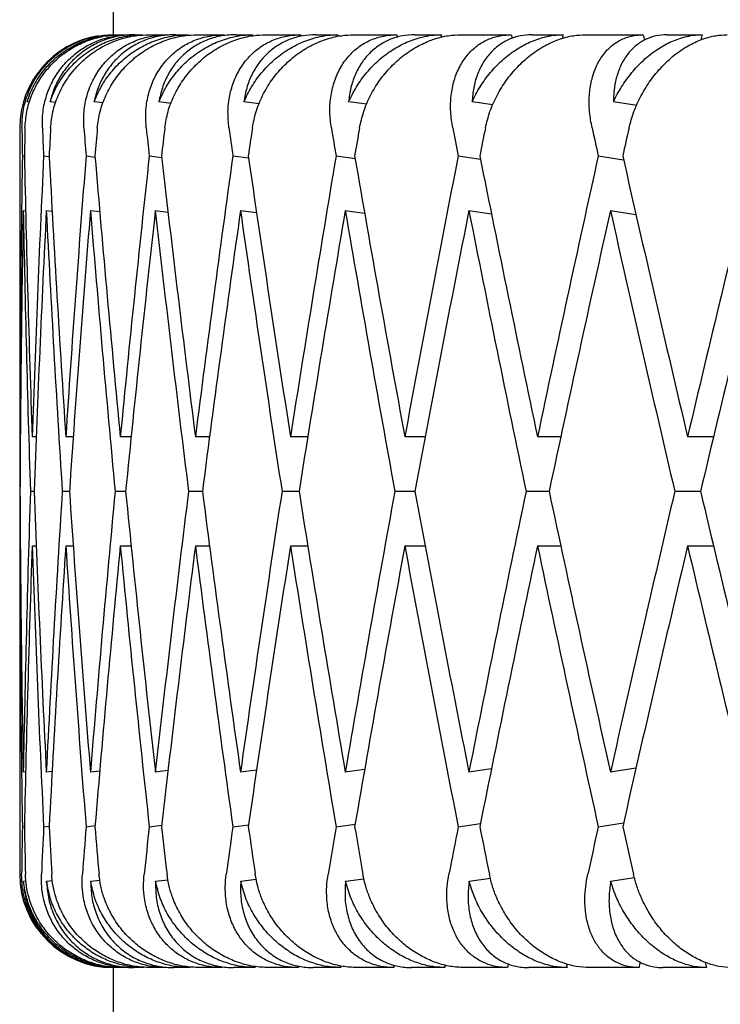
# Model space of a CAD drawing. Header units: millimetres. Extents: x 8 to 968, y 12 to 1099.
# Tile 59 of 73: x 872.15 to 875.91, y 686.12 to 691.4. Entities that reach past the tile are written whole.
import ezdxf

# ---------------------------------------------------------------- set-up
doc = ezdxf.new("R2010")
doc.units = ezdxf.units.MM

msp = doc.modelspace()

# ---------------------------------------------------------------- linework, layer by layer
at = {"color": 7, "linetype": 'Continuous', "lineweight": 30}
for p, q in [((872.6545, 695.3176), (872.6545, 691.3176)), ((872.6664, 691.3176), (872.6267, 691.3144)), ((872.6664, 691.3176), (872.6819, 691.3176)), ((872.6966, 691.3176), (872.7471, 691.3176)), ((872.7727, 691.3176), (872.8146, 691.3176)), ((872.8478, 691.3176), (872.9445, 691.3176)), ((872.9884, 691.3176), (873.0564, 691.3176)), ((873.1078, 691.3176), (873.25, 691.3176)), ((873.312, 691.3176), (873.4056, 691.3176)), ((873.4748, 691.3176), (873.6614, 691.3176)), ((873.7409, 691.3176), (873.8594, 691.3176)), ((873.9459, 691.3176), (874.1754, 691.3176)), ((874.2719, 691.3176), (874.4143, 691.3176)), ((874.5176, 691.3176), (874.7883, 691.3176)), ((874.9009, 691.3176), (875.0662, 691.3176)), ((875.1854, 691.3176), (875.4952, 691.3176)), ((875.6232, 691.3176), (875.8102, 691.3176)), ((872.2077, 690.956), (872.1938, 690.9577)), ((872.3486, 690.9539), (872.317, 690.9577)), ((872.602, 690.9517), (872.553, 690.9577)), ((872.9661, 690.9494), (872.9002, 690.9577)), ((873.4379, 690.947), (873.3559, 690.9577)), ((874.014, 690.9445), (873.9166, 690.9577)), ((874.69, 690.9418), (874.5781, 690.9577)), ((875.4605, 690.9388), (875.3352, 690.9577)), ((872.1545, 690.8176), (872.1545, 689.4549)), ((872.1688, 690.6677), (872.1796, 690.6664)), ((872.2828, 690.6677), (872.3123, 690.6642)), ((872.5101, 690.6677), (872.5581, 690.6618)), ((872.8487, 690.6677), (872.9152, 690.6594)), ((873.2963, 690.6677), (873.3808, 690.6568)), ((873.8493, 690.6677), (873.9514, 690.654)), ((874.5036, 690.6677), (874.6227, 690.6508)), ((875.2542, 690.6677), (875.3897, 690.6473)), ((872.1738, 690.3753), (872.1861, 690.3738)), ((872.2944, 690.3757), (872.3283, 690.3715)), ((872.5335, 690.3753), (872.583, 690.3692)), ((872.8785, 690.3757), (872.9493, 690.3668)), ((873.3374, 690.3753), (873.4233, 690.3642)), ((873.8988, 690.3753), (874.0023, 690.3613)), ((874.5588, 690.3757), (874.6818, 690.3582)), ((875.3193, 690.3753), (875.456, 690.3547)), ((872.1579, 689.1625), (872.1549, 689.1625)), ((872.2437, 689.1625), (872.2212, 689.1625)), ((872.4412, 689.1625), (872.4012, 689.1625)), ((872.7524, 689.1625), (872.6935, 689.1625)), ((873.1715, 689.1625), (873.0959, 689.1625)), ((873.6979, 689.1625), (873.6052, 689.1625)), ((874.3275, 689.1625), (874.2176, 689.1625)), ((875.0531, 689.1625), (874.9286, 689.1625)), ((875.8716, 689.1625), (875.7325, 689.1625)), ((872.1545, 688.8701), (872.156, 688.8701)), ((872.2316, 688.8701), (872.2116, 688.8701)), ((872.4208, 688.8701), (872.3824, 688.8701)), ((872.7221, 688.8701), (872.6656, 688.8701)), ((873.1333, 688.8701), (873.0591, 688.8701)), ((873.6512, 688.8701), (873.5599, 688.8701)), ((874.2718, 688.8701), (874.1641, 688.8701)), ((874.9905, 688.8701), (874.8672, 688.8701)), ((875.8018, 688.8701), (875.6638, 688.8701)), ((872.1549, 688.5777), (872.1579, 688.5777)), ((872.2212, 688.5777), (872.2428, 688.5777)), ((872.4012, 688.5777), (872.4412, 688.5777)), ((872.6935, 688.5777), (872.7515, 688.5777)), ((873.0959, 688.5777), (873.1715, 688.5777)), ((873.6052, 688.5777), (873.6979, 688.5777)), ((874.2176, 688.5777), (874.3267, 688.5777)), ((874.9286, 688.5777), (875.0531, 688.5777)), ((875.7325, 688.5777), (875.8716, 688.5777)), ((872.1545, 688.2853), (872.1545, 686.8176)), ((872.1861, 687.3664), (872.1738, 687.3649)), ((872.3281, 687.3686), (872.2971, 687.3649)), ((872.583, 687.371), (872.5335, 687.3649)), ((872.949, 687.3734), (872.8811, 687.3649)), ((873.4233, 687.376), (873.3374, 687.3649)), ((874.0023, 687.3789), (873.8988, 687.3649)), ((874.6816, 687.382), (874.5612, 687.3649)), ((875.456, 687.3855), (875.3193, 687.3649)), ((875.2542, 687.0724), (875.3897, 687.0929)), ((872.1688, 687.0724), (872.1796, 687.0737)), ((872.2828, 687.0724), (872.3123, 687.076)), ((872.5101, 687.0724), (872.5581, 687.0784)), ((872.8487, 687.0724), (872.9152, 687.0808)), ((873.2963, 687.0724), (873.3808, 687.0834)), ((873.8493, 687.0724), (873.9514, 687.0862)), ((874.5036, 687.0724), (874.6227, 687.0894)), ((872.1752, 686.7803), (872.1884, 686.7819)), ((872.2985, 686.7803), (872.3299, 686.7841)), ((872.5348, 686.7803), (872.584, 686.7863)), ((872.8825, 686.7803), (872.9489, 686.7886)), ((873.3387, 686.7803), (873.4218, 686.7911)), ((873.9001, 686.7803), (873.999, 686.7936)), ((874.5623, 686.7803), (874.6761, 686.7965)), ((875.3204, 686.7803), (875.448, 686.7996)), ((872.6545, 686.3176), (872.6545, 681.5176)), ((872.6843, 686.3176), (872.6649, 686.3176)), ((872.7428, 686.3176), (872.6995, 686.3176)), ((872.8203, 686.3176), (872.7678, 686.3176)), ((872.9369, 686.3176), (872.854, 686.3176)), ((873.0654, 686.3176), (872.9803, 686.3176)), ((873.2392, 686.3176), (873.1174, 686.3176)), ((873.4178, 686.3176), (873.3006, 686.3176)), ((873.6474, 686.3176), (873.4876, 686.3176)), ((873.8747, 686.3176), (873.7264, 686.3176)), ((874.1584, 686.3176), (873.9618, 686.3176)), ((874.4327, 686.3176), (874.2543, 686.3176)), ((874.7683, 686.3176), (874.5364, 686.3176)), ((875.0874, 686.3176), (874.8805, 686.3176)), ((875.4725, 686.3176), (875.2071, 686.3176)), ((875.8341, 686.3176), (875.6, 686.3176))]:
    msp.add_line(p, q, dxfattribs=at)
for centre, start, end in [((872.6545, 690.8176), 99.0115, 180), ((872.6545, 686.8176), 180, 270)]:
    msp.add_arc(centre, 0.5, start, end, dxfattribs=at)
for centre, major_axis, ratio, start_param, end_param in [((887.1545, 688.8701), (-6.8442, 39.7777), 0.321364, 1.454085, 1.454295), ((887.1545, 688.8701), (5.5972, 39.794), 0.336135, 1.556567, 1.556816), ((887.1545, 688.8701), (-8.0036, 39.764), 0.30407, 1.448197, 1.448553), ((887.1545, 688.8701), (6.8442, 39.7777), 0.321364, 1.56456, 1.564939), ((887.1545, 688.8701), (-9.0689, 39.7547), 0.284594, 1.444492, 1.445011), ((887.1545, 688.8701), (8.0036, 39.764), 0.30407, 1.570448, 1.570968), ((887.1545, 688.8701), (-10.0366, 39.7507), 0.263266, 1.442948, 1.443685), ((887.1545, 688.8701), (9.0689, 39.7547), 0.284594, 1.574153, 1.574851), ((887.1545, 688.8701), (-1.5048, 41.2086), 0.362166, 1.510299, 1.513939), ((887.1545, 688.2853), (0, 41.2122), 0.36397, 1.509314, 1.51296), ((887.1545, 688.8701), (-2.9857, 41.1984), 0.356806, 1.497671, 1.501311), ((887.1545, 688.2853), (1.5048, 41.2086), 0.362166, 1.522538, 1.526185), ((887.1545, 688.8701), (-4.4205, 41.1834), 0.348049, 1.486183, 1.489822), ((887.1545, 688.2853), (2.9857, 41.1984), 0.356806, 1.535166, 1.538813), ((887.1545, 688.8701), (-5.7903, 41.1662), 0.336135, 1.47628, 1.479919), ((887.1545, 688.2853), (4.4205, 41.1834), 0.348049, 1.546655, 1.550301), ((887.1545, 688.8701), (-7.0802, 41.1493), 0.321364, 1.468286, 1.471925), ((887.1545, 688.2853), (5.7903, 41.1662), 0.336135, 1.556558, 1.560204), ((887.1545, 688.8701), (-8.2795, 41.1352), 0.30407, 1.462398, 1.466037), ((887.1545, 688.2853), (7.0802, 41.1493), 0.321364, 1.564551, 1.568198), ((887.1545, 688.8701), (-9.3816, 41.1256), 0.284594, 1.458693, 1.462332), ((887.1545, 688.2853), (8.2795, 41.1352), 0.30407, 1.570439, 1.574086), ((887.1545, 688.8701), (-10.3827, 41.1214), 0.263266, 1.45715, 1.460789), ((887.1545, 688.2853), (9.3816, 41.1256), 0.284594, 1.574144, 1.577791), ((887.1545, 688.8701), (0, 41.2122), 0.36397, 1.527163, 1.563702), ((887.1545, 689.4549), (-1.5048, 41.2086), 0.362166, 1.528142, 1.564666), ((887.1545, 688.8701), (1.5048, 41.2086), 0.362166, 1.540388, 1.576926), ((887.1545, 689.4549), (-2.9857, 41.1984), 0.356806, 1.515514, 1.552038), ((887.1545, 688.8701), (2.9857, 41.1984), 0.356806, 1.553016, 1.589554), ((887.1545, 689.4549), (-4.4205, 41.1834), 0.348049, 1.504025, 1.54055), ((887.1545, 688.8701), (4.4205, 41.1834), 0.348049, 1.564504, 1.601043), ((887.1545, 689.4549), (-5.7903, 41.1662), 0.336135, 1.494122, 1.530647), ((887.1545, 688.8701), (5.7903, 41.1662), 0.336135, 1.574407, 1.610946), ((887.1545, 689.4549), (-7.0802, 41.1493), 0.321364, 1.486128, 1.522653), ((887.1545, 688.8701), (7.0802, 41.1493), 0.321364, 1.582401, 1.618939), ((887.1545, 689.4549), (-8.2795, 41.1352), 0.30407, 1.48024, 1.516765), ((887.1545, 688.8701), (8.2795, 41.1352), 0.30407, 1.588289, 1.624828), ((887.1545, 689.4549), (-9.3816, 41.1256), 0.284594, 1.476535, 1.51306), ((887.1545, 688.8701), (9.3816, 41.1256), 0.284594, 1.591994, 1.628533), ((887.1545, 689.4549), (-10.3827, 41.1214), 0.263266, 1.474992, 1.511517), ((887.1545, 688.8701), (10.3827, 41.1214), 0.263266, 1.593537, 1.630076), ((887.1545, 688.2853), (0, 41.2122), 0.36397, 1.520062, 1.556607), ((887.1545, 688.8701), (-1.5048, 41.2086), 0.362166, 1.52104, 1.557572), ((887.1545, 688.2853), (1.5048, 41.2086), 0.362166, 1.533289, 1.569831), ((887.1545, 688.8701), (-2.9857, 41.1984), 0.356806, 1.508415, 1.544944), ((887.1545, 688.2853), (2.9857, 41.1984), 0.356806, 1.545914, 1.582459), ((887.1545, 688.8701), (-4.4205, 41.1834), 0.348049, 1.496923, 1.533455), ((887.1545, 688.2853), (4.4205, 41.1834), 0.348049, 1.557405, 1.593948), ((887.1545, 688.8701), (-5.7903, 41.1662), 0.336135, 1.487024, 1.523552), ((887.1545, 688.2853), (5.7903, 41.1662), 0.336135, 1.567306, 1.603851), ((887.1545, 688.8701), (-7.0802, 41.1493), 0.321364, 1.479027, 1.515559), ((887.1545, 688.2853), (7.0802, 41.1493), 0.321364, 1.575299, 1.611844), ((887.1545, 688.8701), (-8.2795, 41.1352), 0.30407, 1.473139, 1.509671), ((887.1545, 688.2853), (8.2795, 41.1352), 0.30407, 1.58119, 1.617733), ((887.1545, 688.8701), (-9.3816, 41.1256), 0.284594, 1.469437, 1.505966), ((887.1545, 688.2853), (9.3816, 41.1256), 0.284594, 1.584893, 1.621438), ((887.1545, 688.8701), (-10.3827, 41.1214), 0.263266, 1.46789, 1.504422), ((887.1545, 688.2853), (10.3827, 41.1214), 0.263266, 1.586436, 1.622981), ((887.1545, 689.4549), (0, 41.2122), 0.36397, 1.570796, 1.577891), ((887.1545, 688.8701), (0, 41.2122), 0.36397, 1.563702, 1.570796), ((887.1545, 688.8701), (0, 41.2122), 0.36397, 1.570796, 1.577891), ((887.1545, 689.4549), (0, 41.2122), 0.36397, 1.584986, 1.621531), ((887.1545, 688.8701), (1.5048, 41.2086), 0.362166, 1.584021, 1.620553), ((887.1545, 689.4549), (-1.5048, 41.2086), 0.362166, 1.571761, 1.608306), ((887.1545, 688.8701), (2.9857, 41.1984), 0.356806, 1.596649, 1.633181), ((887.1545, 689.4549), (-2.9857, 41.1984), 0.356806, 1.559133, 1.595678), ((887.1545, 688.8701), (4.4205, 41.1834), 0.348049, 1.608137, 1.644669), ((887.1545, 689.4549), (-4.4205, 41.1834), 0.348049, 1.547645, 1.58419), ((887.1545, 688.8701), (5.7903, 41.1662), 0.336135, 1.61804, 1.654572), ((887.1545, 689.4549), (-5.7903, 41.1662), 0.336135, 1.537742, 1.574287), ((887.1545, 688.8701), (7.0802, 41.1493), 0.321364, 1.626034, 1.662566), ((887.1545, 689.4549), (-7.0802, 41.1493), 0.321364, 1.529748, 1.566293), ((887.1545, 688.8701), (8.2795, 41.1352), 0.30407, 1.631922, 1.668454), ((887.1545, 689.4549), (-8.2795, 41.1352), 0.30407, 1.52386, 1.560405), ((887.1545, 688.8701), (9.3816, 41.1256), 0.284594, 1.635627, 1.672159), ((887.1545, 689.4549), (-9.3816, 41.1256), 0.284594, 1.520155, 1.5567), ((887.1545, 688.8701), (10.3827, 41.1214), 0.263266, 1.63717, 1.673702), ((887.1545, 689.4549), (-10.3827, 41.1214), 0.263266, 1.518612, 1.555157), ((887.1545, 688.2853), (0, 41.2122), 0.36397, 1.563702, 1.570796), ((887.1545, 688.8701), (0, 41.2122), 0.36397, 1.577891, 1.61443), ((887.1545, 688.2853), (1.5048, 41.2086), 0.362166, 1.576926, 1.613451), ((887.1545, 688.8701), (-1.5048, 41.2086), 0.362166, 1.564666, 1.601205), ((887.1545, 688.2853), (2.9857, 41.1984), 0.356806, 1.589554, 1.626079), ((887.1545, 688.8701), (-2.9857, 41.1984), 0.356806, 1.552038, 1.588577), ((887.1545, 688.2853), (4.4205, 41.1834), 0.348049, 1.601043, 1.637567), ((887.1545, 688.8701), (-4.4205, 41.1834), 0.348049, 1.54055, 1.577089), ((887.1545, 688.2853), (5.7903, 41.1662), 0.336135, 1.610946, 1.647471), ((887.1545, 688.8701), (-5.7903, 41.1662), 0.336135, 1.530647, 1.567186), ((887.1545, 688.2853), (7.0802, 41.1493), 0.321364, 1.618939, 1.655464), ((887.1545, 688.8701), (-7.0802, 41.1493), 0.321364, 1.522653, 1.559192), ((887.1545, 688.2853), (8.2795, 41.1352), 0.30407, 1.624828, 1.661352), ((887.1545, 688.8701), (-8.2795, 41.1352), 0.30407, 1.516765, 1.553304), ((887.1545, 688.2853), (9.3816, 41.1256), 0.284594, 1.628533, 1.665057), ((887.1545, 688.8701), (-9.3816, 41.1256), 0.284594, 1.51306, 1.549599), ((887.1545, 688.2853), (10.3827, 41.1214), 0.263266, 1.630076, 1.666601), ((887.1545, 688.8701), (-10.3827, 41.1214), 0.263266, 1.511517, 1.548055), ((887.1545, 688.8701), (1.5048, 41.2086), 0.362166, 1.627654, 1.633845), ((887.1545, 689.4549), (0, 41.2122), 0.36397, 1.628633, 1.634833), ((887.1545, 688.8701), (2.9857, 41.1984), 0.356806, 1.640282, 1.646473), ((887.1545, 689.4549), (-1.5048, 41.2086), 0.362166, 1.615408, 1.621608), ((887.1545, 688.8701), (4.4205, 41.1834), 0.348049, 1.651771, 1.657962), ((887.1545, 689.4549), (-2.9857, 41.1984), 0.356806, 1.60278, 1.60898), ((887.1545, 688.8701), (5.7903, 41.1662), 0.336135, 1.661674, 1.667865), ((887.1545, 689.4549), (-4.4205, 41.1834), 0.348049, 1.591292, 1.597492), ((887.1545, 688.8701), (7.0802, 41.1493), 0.321364, 1.669667, 1.675858), ((887.1545, 689.4549), (-5.7903, 41.1662), 0.336135, 1.581389, 1.587589), ((887.1545, 688.8701), (8.2795, 41.1352), 0.30407, 1.675555, 1.681747), ((887.1545, 689.4549), (-7.0802, 41.1493), 0.321364, 1.573395, 1.579595), ((887.1545, 688.8701), (9.3816, 41.1256), 0.284594, 1.67926, 1.685452), ((887.1545, 689.4549), (-8.2795, 41.1352), 0.30407, 1.567507, 1.573707), ((887.1545, 688.8701), (10.3827, 41.1214), 0.263266, 1.680804, 1.686995), ((887.1545, 689.4549), (-9.3816, 41.1256), 0.284594, 1.563802, 1.570002), ((887.1545, 688.8701), (6.8442, 39.7777), 0.321364, 1.689909, 1.69015), ((887.1545, 688.8701), (-5.5972, 39.794), 0.336135, 1.58743, 1.587668), ((887.1545, 688.8701), (8.0036, 39.764), 0.30407, 1.695695, 1.696038), ((887.1545, 688.8701), (-6.8442, 39.7777), 0.321364, 1.5793, 1.579674), ((887.1545, 688.8701), (9.0689, 39.7547), 0.284594, 1.699244, 1.699743), ((887.1545, 688.8701), (-8.0036, 39.764), 0.30407, 1.573265, 1.573786), ((887.1545, 688.8701), (10.0366, 39.7507), 0.263266, 1.700523, 1.701286), ((887.1545, 688.8701), (-9.0689, 39.7547), 0.284594, 1.569383, 1.570081)]:
    msp.add_ellipse(centre, major_axis=major_axis, ratio=ratio, start_param=start_param, end_param=end_param, dxfattribs=at)
for points, knots in [([(872.1665, 690.8176), (872.1676, 690.8468), (872.1697, 690.9062), (872.1928, 690.9921), (872.2302, 691.0736), (872.2816, 691.1463), (872.3459, 691.2092), (872.419, 691.2585), (872.4999, 691.2938), (872.5803, 691.3141), (872.6347, 691.3165), (872.6593, 691.3176)], [0, 0, 0, 0, 0.114542, 0.23238, 0.34693, 0.464926, 0.577123, 0.692931, 0.799182, 0.908911, 1, 1, 1, 1]), ([(872.1828, 690.8176), (872.185, 690.8469), (872.1894, 690.9064), (872.2158, 690.9924), (872.2565, 691.0739), (872.3109, 691.1466), (872.3781, 691.2096), (872.4537, 691.2589), (872.5367, 691.2942), (872.618, 691.3142), (872.6723, 691.3165), (872.6966, 691.3176)], [0, 0, 0, 0, 0.114606, 0.23252, 0.347132, 0.465168, 0.577786, 0.694016, 0.800844, 0.911181, 1, 1, 1, 1]), ([(872.1938, 690.9577), (872.2037, 690.9848), (872.2239, 691.0399), (872.2718, 691.1148), (872.3321, 691.1821), (872.4028, 691.2371), (872.4824, 691.2794), (872.557, 691.3036), (872.6244, 691.3157), (872.6626, 691.3169), (872.6819, 691.3176)], [0, 0, 0, 0, 0.137628, 0.279151, 0.416817, 0.558784, 0.691042, 0.827634, 0.913195, 1, 1, 1, 1]), ([(872.2758, 690.8176), (872.2759, 690.8468), (872.2762, 690.9062), (872.2962, 690.9921), (872.3306, 691.0736), (872.3791, 691.1463), (872.4407, 691.2092), (872.5114, 691.2585), (872.5902, 691.2938), (872.6691, 691.3141), (872.7227, 691.3165), (872.7471, 691.3176)], [0, 0, 0, 0, 0.114542, 0.23238, 0.34693, 0.464926, 0.577123, 0.692931, 0.799182, 0.908911, 1, 1, 1, 1]), ([(872.317, 690.9577), (872.3277, 690.9848), (872.3495, 691.0399), (872.3996, 691.1148), (872.4619, 691.1821), (872.534, 691.2371), (872.6146, 691.2794), (872.6897, 691.3036), (872.7573, 691.3157), (872.7954, 691.3169), (872.8146, 691.3176)], [0, 0, 0, 0, 0.1376282, 0.2791513, 0.4168174, 0.5587839, 0.6910424, 0.8276344, 0.9131954, 1, 1, 1, 1]), ([(872.7727, 691.3176), (872.7463, 691.3163), (872.6929, 691.3138), (872.6165, 691.2936), (872.5447, 691.262), (872.48, 691.219), (872.4227, 691.1654), (872.3758, 691.103), (872.3388, 691.0333), (872.3243, 690.9831), (872.317, 690.9577)], [0, 0, 0, 0, 0.121172, 0.245978, 0.367117, 0.49156, 0.616821, 0.745339, 0.871171, 1, 1, 1, 1]), ([(872.3201, 690.8176), (872.3232, 690.8469), (872.3295, 690.9064), (872.3586, 690.9924), (872.4017, 691.0739), (872.4582, 691.1466), (872.5271, 691.2096), (872.604, 691.2589), (872.6878, 691.2942), (872.7694, 691.3142), (872.8236, 691.3165), (872.8478, 691.3176)], [0, 0, 0, 0, 0.114606, 0.23252, 0.347132, 0.465168, 0.577786, 0.694016, 0.800844, 0.911181, 1, 1, 1, 1]), ([(872.4983, 690.8176), (872.4975, 690.8468), (872.4958, 690.9062), (872.5128, 690.9921), (872.5439, 691.0736), (872.5891, 691.1463), (872.6475, 691.2092), (872.7152, 691.2585), (872.7914, 691.2938), (872.8681, 691.3141), (872.9206, 691.3165), (872.9445, 691.3176)], [0, 0, 0, 0, 0.114542, 0.23238, 0.34693, 0.464926, 0.577123, 0.692931, 0.799182, 0.908911, 1, 1, 1, 1]), ([(872.553, 690.9577), (872.5645, 690.9848), (872.5879, 691.0399), (872.6398, 691.1148), (872.7034, 691.1821), (872.7765, 691.2371), (872.8576, 691.2794), (872.9326, 691.3036), (872.9998, 691.3157), (873.0375, 691.3169), (873.0564, 691.3176)], [0, 0, 0, 0, 0.137628, 0.279151, 0.416817, 0.558784, 0.691042, 0.827634, 0.913195, 1, 1, 1, 1]), ([(872.9884, 691.3176), (872.9626, 691.3163), (872.9103, 691.3138), (872.836, 691.2936), (872.7666, 691.262), (872.7045, 691.219), (872.6501, 691.1654), (872.606, 691.103), (872.572, 691.0333), (872.5594, 690.9831), (872.553, 690.9577)], [0, 0, 0, 0, 0.121172, 0.245978, 0.367117, 0.49156, 0.616821, 0.745339, 0.871171, 1, 1, 1, 1]), ([(872.5703, 690.8176), (872.5743, 690.8469), (872.5824, 690.9064), (872.6139, 690.9924), (872.6591, 691.0739), (872.7173, 691.1466), (872.7874, 691.2096), (872.865, 691.2589), (872.949, 691.2942), (873.0303, 691.3142), (873.0839, 691.3165), (873.1078, 691.3176)], [0, 0, 0, 0, 0.114606, 0.23252, 0.347132, 0.465168, 0.577786, 0.694016, 0.800844, 0.911181, 1, 1, 1, 1]), ([(872.8324, 690.8176), (872.8307, 690.8468), (872.8271, 690.9062), (872.8407, 690.9921), (872.8683, 691.0736), (872.9099, 691.1463), (872.9646, 691.2092), (873.0289, 691.2585), (873.1019, 691.2938), (873.1758, 691.3141), (873.2269, 691.3165), (873.25, 691.3176)], [0, 0, 0, 0, 0.1145416, 0.23238, 0.3469304, 0.4649256, 0.5771225, 0.6929312, 0.7991817, 0.9089106, 1, 1, 1, 1]), ([(872.9002, 690.9577), (872.9124, 690.9848), (872.937, 691.0399), (872.9904, 691.1148), (873.055, 691.1821), (873.1284, 691.2371), (873.2093, 691.2794), (873.2836, 691.3036), (873.3499, 691.3157), (873.3869, 691.3169), (873.4056, 691.3176)], [0, 0, 0, 0, 0.137628, 0.279151, 0.416817, 0.558784, 0.691042, 0.827634, 0.913195, 1, 1, 1, 1]), ([(873.312, 691.3176), (873.2869, 691.3163), (873.2361, 691.3138), (873.1645, 691.2936), (873.098, 691.262), (873.039, 691.219), (872.9878, 691.1654), (872.947, 691.103), (872.9162, 691.0333), (872.9056, 690.9831), (872.9002, 690.9577)], [0, 0, 0, 0, 0.1211723, 0.2459781, 0.3671171, 0.4915599, 0.6168215, 0.7453387, 0.8711714, 1, 1, 1, 1]), ([(872.9315, 690.8176), (872.9364, 690.8469), (872.9462, 690.9064), (872.9799, 690.9924), (873.0269, 691.0739), (873.0863, 691.1466), (873.1571, 691.2096), (873.2347, 691.2589), (873.3183, 691.2942), (873.3987, 691.3142), (873.4514, 691.3165), (873.4748, 691.3176)], [0, 0, 0, 0, 0.114606, 0.23252, 0.347132, 0.465168, 0.577786, 0.694016, 0.800844, 0.911181, 1, 1, 1, 1]), ([(873.2755, 690.8176), (873.2728, 690.8468), (873.2674, 690.9062), (873.2776, 690.9921), (873.3015, 691.0736), (873.3391, 691.1463), (873.3898, 691.2092), (873.4501, 691.2585), (873.5193, 691.2938), (873.5899, 691.3141), (873.6391, 691.3165), (873.6614, 691.3176)], [0, 0, 0, 0, 0.114542, 0.23238, 0.34693, 0.464926, 0.577123, 0.692931, 0.799182, 0.908911, 1, 1, 1, 1]), ([(873.3559, 690.9577), (873.3686, 690.9848), (873.3944, 691.0399), (873.4488, 691.1148), (873.5138, 691.1821), (873.5871, 691.2371), (873.6671, 691.2794), (873.7403, 691.3036), (873.8051, 691.3157), (873.8412, 691.3169), (873.8594, 691.3176)], [0, 0, 0, 0, 0.137628, 0.279151, 0.416817, 0.558784, 0.691042, 0.827634, 0.913195, 1, 1, 1, 1]), ([(873.7409, 691.3176), (873.7168, 691.3163), (873.6678, 691.3138), (873.5995, 691.2936), (873.5364, 691.262), (873.4809, 691.219), (873.4334, 691.1654), (873.3961, 691.103), (873.3687, 691.0333), (873.3602, 690.9831), (873.3559, 690.9577)], [0, 0, 0, 0, 0.121172, 0.245978, 0.367117, 0.49156, 0.616821, 0.745339, 0.871171, 1, 1, 1, 1]), ([(873.401, 690.8176), (873.4066, 690.8469), (873.4182, 690.9064), (873.4537, 690.9924), (873.5021, 691.0739), (873.5623, 691.1466), (873.6333, 691.2096), (873.7104, 691.2589), (873.7929, 691.2942), (873.8718, 691.3142), (873.9231, 691.3165), (873.9459, 691.3176)], [0, 0, 0, 0, 0.114606, 0.23252, 0.347132, 0.465168, 0.577786, 0.694016, 0.800844, 0.911181, 1, 1, 1, 1]), ([(873.8242, 690.8176), (873.8206, 690.8468), (873.8133, 690.9062), (873.8201, 690.9921), (873.8401, 691.0736), (873.8735, 691.1463), (873.9197, 691.2092), (873.9756, 691.2585), (874.0405, 691.2938), (874.1073, 691.3141), (874.1542, 691.3165), (874.1754, 691.3176)], [0, 0, 0, 0, 0.1145416, 0.23238, 0.3469304, 0.4649256, 0.5771225, 0.6929312, 0.7991817, 0.9089106, 1, 1, 1, 1]), ([(873.9166, 690.9577), (873.9298, 690.9848), (873.9565, 691.0399), (874.0115, 691.1148), (874.0765, 691.1821), (874.149, 691.2371), (874.2276, 691.2794), (874.299, 691.3036), (874.362, 691.3157), (874.3968, 691.3169), (874.4143, 691.3176)], [0, 0, 0, 0, 0.137628, 0.279151, 0.416817, 0.558784, 0.691042, 0.827634, 0.913195, 1, 1, 1, 1]), ([(874.2719, 691.3176), (874.2489, 691.3163), (874.2022, 691.3138), (874.1376, 691.2936), (874.0784, 691.262), (874.0269, 691.219), (873.9834, 691.1654), (873.95, 691.103), (873.9262, 691.0333), (873.9198, 690.9831), (873.9166, 690.9577)], [0, 0, 0, 0, 0.121172, 0.245978, 0.367117, 0.49156, 0.616821, 0.745339, 0.871171, 1, 1, 1, 1]), ([(873.9751, 690.8176), (873.9815, 690.8469), (873.9947, 690.9064), (874.0319, 690.9924), (874.0813, 691.0739), (874.1418, 691.1466), (874.2124, 691.2096), (874.2884, 691.2589), (874.3691, 691.2942), (874.4459, 691.3142), (874.4955, 691.3165), (874.5176, 691.3176)], [0, 0, 0, 0, 0.1146065, 0.2325198, 0.3471316, 0.4651683, 0.577786, 0.6940158, 0.8008443, 0.911181, 1, 1, 1, 1]), ([(874.4744, 690.8176), (874.4699, 690.8468), (874.4608, 690.9062), (874.4641, 690.9921), (874.48, 691.0736), (874.509, 691.1463), (874.5504, 691.2092), (874.6015, 691.2585), (874.6616, 691.2938), (874.7239, 691.3141), (874.7682, 691.3165), (874.7883, 691.3176)], [0, 0, 0, 0, 0.114542, 0.23238, 0.34693, 0.464926, 0.577123, 0.692931, 0.799182, 0.908911, 1, 1, 1, 1]), ([(874.5781, 690.9577), (874.5916, 690.9848), (874.6191, 691.0399), (874.6742, 691.1148), (874.7387, 691.1821), (874.8099, 691.2371), (874.8865, 691.2794), (874.9556, 691.3036), (875.0162, 691.3157), (875.0495, 691.3169), (875.0662, 691.3176)], [0, 0, 0, 0, 0.137628, 0.279151, 0.416817, 0.558784, 0.691042, 0.827634, 0.913195, 1, 1, 1, 1]), ([(874.9009, 691.3176), (874.8792, 691.3163), (874.8352, 691.3138), (874.7748, 691.2936), (874.72, 691.262), (874.6728, 691.219), (874.6336, 691.1654), (874.6043, 691.103), (874.5844, 691.0333), (874.5802, 690.9831), (874.5781, 690.9577)], [0, 0, 0, 0, 0.121172, 0.245978, 0.367117, 0.49156, 0.616821, 0.745339, 0.871171, 1, 1, 1, 1]), ([(874.6495, 690.8176), (874.6567, 690.8469), (874.6713, 690.9064), (874.7099, 690.9924), (874.76, 691.0739), (874.8203, 691.1466), (874.89, 691.2096), (874.9644, 691.2589), (875.0427, 691.2942), (875.1168, 691.3142), (875.1642, 691.3165), (875.1854, 691.3176)], [0, 0, 0, 0, 0.114606, 0.23252, 0.347132, 0.465168, 0.577786, 0.694016, 0.800844, 0.911181, 1, 1, 1, 1]), ([(875.221, 690.8176), (875.2157, 690.8468), (875.2049, 690.9062), (875.2047, 690.9921), (875.2164, 691.0736), (875.2406, 691.1463), (875.2769, 691.2092), (875.3228, 691.2585), (875.3776, 691.2938), (875.4352, 691.3141), (875.4765, 691.3165), (875.4952, 691.3176)], [0, 0, 0, 0, 0.114542, 0.23238, 0.34693, 0.464926, 0.577123, 0.692931, 0.799182, 0.908911, 1, 1, 1, 1]), ([(875.3352, 690.9577), (875.349, 690.9848), (875.377, 691.0399), (875.4319, 691.1148), (875.4954, 691.1821), (875.5648, 691.2371), (875.6388, 691.2794), (875.705, 691.3036), (875.7627, 691.3157), (875.7943, 691.3169), (875.8102, 691.3176)], [0, 0, 0, 0, 0.137628, 0.279151, 0.416817, 0.558784, 0.691042, 0.827634, 0.913195, 1, 1, 1, 1]), ([(875.6232, 691.3176), (875.603, 691.3163), (875.5619, 691.3138), (875.5062, 691.2936), (875.4562, 691.262), (875.4137, 691.219), (875.3791, 691.1654), (875.3541, 691.103), (875.3382, 691.0333), (875.3362, 690.9831), (875.3352, 690.9577)], [0, 0, 0, 0, 0.121172, 0.245978, 0.367117, 0.49156, 0.616821, 0.745339, 0.871171, 1, 1, 1, 1]), ([(875.4191, 690.8176), (875.427, 690.8469), (875.443, 690.9064), (875.4826, 690.9924), (875.533, 691.0739), (875.5927, 691.1466), (875.6609, 691.2096), (875.7331, 691.2589), (875.8085, 691.2942), (875.8793, 691.3142), (875.9242, 691.3165), (875.9443, 691.3176)], [0, 0, 0, 0, 0.1146065, 0.2325198, 0.3471316, 0.4651683, 0.577786, 0.6940158, 0.8008443, 0.911181, 1, 1, 1, 1]), ([(872.6584, 686.3176), (872.6316, 686.3188), (872.5771, 686.3214), (872.4987, 686.3418), (872.4247, 686.3736), (872.3573, 686.4168), (872.2973, 686.4708), (872.2462, 686.5348), (872.2056, 686.6079), (872.1802, 686.6816), (872.1666, 686.7522), (872.1655, 686.7957), (872.165, 686.8176)], [0, 0, 0, 0, 0.099032, 0.201043, 0.300045, 0.401731, 0.504401, 0.609736, 0.718397, 0.82995, 0.914331, 1, 1, 1, 1]), ([(872.6843, 686.3176), (872.6573, 686.3188), (872.6026, 686.3214), (872.5233, 686.3418), (872.4479, 686.3736), (872.3789, 686.4168), (872.3169, 686.4708), (872.2635, 686.5348), (872.2208, 686.6079), (872.1885, 686.6904), (872.1797, 686.7495), (872.1752, 686.7803)], [0, 0, 0, 0, 0.104109, 0.21135, 0.315427, 0.422327, 0.53026, 0.640996, 0.755227, 0.8725, 1, 1, 1, 1]), ([(872.6649, 686.3176), (872.6382, 686.3188), (872.584, 686.3214), (872.506, 686.3416), (872.4323, 686.3732), (872.3653, 686.4162), (872.3057, 686.4699), (872.255, 686.5335), (872.2151, 686.6061), (872.1854, 686.6889), (872.1787, 686.7487), (872.1752, 686.7803)], [0, 0, 0, 0, 0.103815, 0.210744, 0.31453, 0.421144, 0.52851, 0.638666, 0.752248, 0.868841, 1, 1, 1, 1]), ([(872.6995, 686.3176), (872.6724, 686.3188), (872.6174, 686.3214), (872.5377, 686.3419), (872.4619, 686.3739), (872.3925, 686.4174), (872.33, 686.4717), (872.2763, 686.5362), (872.2328, 686.6099), (872.205, 686.6835), (872.1891, 686.7535), (872.1865, 686.7961), (872.1852, 686.8176)], [0, 0, 0, 0, 0.099346, 0.201688, 0.301, 0.402993, 0.506234, 0.612154, 0.721444, 0.833657, 0.916225, 1, 1, 1, 1]), ([(872.7428, 686.3176), (872.7163, 686.3188), (872.6626, 686.3214), (872.5857, 686.3418), (872.5136, 686.3736), (872.4483, 686.4168), (872.3907, 686.4708), (872.3422, 686.5348), (872.3045, 686.6079), (872.2817, 686.6816), (872.2705, 686.7522), (872.2708, 686.7957), (872.271, 686.8176)], [0, 0, 0, 0, 0.099032, 0.201043, 0.300045, 0.401731, 0.504401, 0.609736, 0.718397, 0.82995, 0.914331, 1, 1, 1, 1]), ([(872.8203, 686.3176), (872.7934, 686.3188), (872.7388, 686.3214), (872.6591, 686.3418), (872.5831, 686.3736), (872.513, 686.4168), (872.4495, 686.4708), (872.3943, 686.5348), (872.3494, 686.6079), (872.3146, 686.6904), (872.304, 686.7495), (872.2985, 686.7803)], [0, 0, 0, 0, 0.104109, 0.21135, 0.315427, 0.422327, 0.53026, 0.640996, 0.755227, 0.8725, 1, 1, 1, 1]), ([(872.2985, 686.7803), (872.3006, 686.7514), (872.305, 686.6928), (872.3308, 686.6092), (872.3707, 686.5308), (872.4239, 686.4623), (872.4895, 686.4045), (872.5627, 686.361), (872.643, 686.3316), (872.7118, 686.319), (872.7542, 686.3179), (872.7678, 686.3176)], [0, 0, 0, 0, 0.119854, 0.243135, 0.363008, 0.486545, 0.60299, 0.72322, 0.833004, 0.946354, 1, 1, 1, 1]), ([(872.854, 686.3176), (872.827, 686.3188), (872.7721, 686.3214), (872.692, 686.3419), (872.6156, 686.3739), (872.545, 686.4174), (872.4811, 686.4717), (872.4255, 686.5362), (872.3799, 686.6099), (872.3498, 686.6835), (872.3318, 686.7535), (872.3278, 686.7961), (872.3259, 686.8176)], [0, 0, 0, 0, 0.0993463, 0.2016876, 0.3010003, 0.4029927, 0.5062342, 0.6121536, 0.7214436, 0.8336571, 0.9162255, 1, 1, 1, 1]), ([(872.9369, 686.3176), (872.911, 686.3188), (872.8583, 686.3214), (872.7836, 686.3418), (872.7139, 686.3736), (872.6513, 686.4168), (872.5965, 686.4708), (872.551, 686.5348), (872.5163, 686.6079), (872.4963, 686.6816), (872.4876, 686.7522), (872.4894, 686.7957), (872.4902, 686.8176)], [0, 0, 0, 0, 0.0990323, 0.2010432, 0.3000449, 0.4017309, 0.504401, 0.609736, 0.7183968, 0.8299501, 0.9143315, 1, 1, 1, 1]), ([(873.0654, 686.3176), (873.0388, 686.3188), (872.9847, 686.3214), (872.9053, 686.3418), (872.8291, 686.3736), (872.7585, 686.4168), (872.694, 686.4708), (872.6374, 686.5348), (872.5906, 686.6079), (872.5536, 686.6904), (872.5413, 686.7495), (872.5348, 686.7803)], [0, 0, 0, 0, 0.104109, 0.21135, 0.315427, 0.422327, 0.53026, 0.640996, 0.755227, 0.8725, 1, 1, 1, 1]), ([(872.5348, 686.7803), (872.536, 686.7514), (872.5384, 686.6928), (872.561, 686.6092), (872.5976, 686.5308), (872.6476, 686.4623), (872.7101, 686.4045), (872.7805, 686.361), (872.8583, 686.3316), (872.9254, 686.319), (872.9669, 686.3179), (872.9803, 686.3176)], [0, 0, 0, 0, 0.119854, 0.243135, 0.363008, 0.486545, 0.60299, 0.72322, 0.833004, 0.946354, 1, 1, 1, 1]), ([(873.1174, 686.3176), (873.0906, 686.3188), (873.0363, 686.3214), (872.9565, 686.3419), (872.8799, 686.3739), (872.8088, 686.4174), (872.7438, 686.4717), (872.6868, 686.5362), (872.6394, 686.6099), (872.6072, 686.6835), (872.5872, 686.7535), (872.582, 686.7961), (872.5793, 686.8176)], [0, 0, 0, 0, 0.099346, 0.201688, 0.301, 0.402993, 0.506234, 0.612154, 0.721444, 0.833657, 0.916225, 1, 1, 1, 1]), ([(873.2392, 686.3176), (873.214, 686.3188), (873.1629, 686.3214), (873.0909, 686.3418), (873.0241, 686.3736), (872.9646, 686.4168), (872.913, 686.4708), (872.8709, 686.5348), (872.8396, 686.6079), (872.8226, 686.6816), (872.8164, 686.7522), (872.8195, 686.7957), (872.8211, 686.8176)], [0, 0, 0, 0, 0.099032, 0.201043, 0.300045, 0.401731, 0.504401, 0.609736, 0.718397, 0.82995, 0.914331, 1, 1, 1, 1]), ([(873.4178, 686.3176), (873.3916, 686.3188), (873.3385, 686.3214), (873.26, 686.3418), (873.1842, 686.3736), (873.1135, 686.4168), (873.0485, 686.4708), (872.9909, 686.5348), (872.9427, 686.6079), (872.9037, 686.6904), (872.8897, 686.7495), (872.8825, 686.7803)], [0, 0, 0, 0, 0.104109, 0.21135, 0.315427, 0.422327, 0.53026, 0.640996, 0.755227, 0.8725, 1, 1, 1, 1]), ([(872.8825, 686.7803), (872.8826, 686.7514), (872.883, 686.6928), (872.9023, 686.6092), (872.9353, 686.5308), (872.9818, 686.4623), (873.0406, 686.4045), (873.1077, 686.361), (873.1824, 686.3316), (873.2473, 686.319), (873.2876, 686.3179), (873.3006, 686.3176)], [0, 0, 0, 0, 0.119854, 0.243135, 0.363008, 0.486545, 0.60299, 0.72322, 0.833004, 0.946354, 1, 1, 1, 1]), ([(873.4876, 686.3176), (873.4613, 686.3188), (873.4079, 686.3214), (873.329, 686.3419), (873.2528, 686.3739), (873.1817, 686.4174), (873.1162, 686.4717), (873.0582, 686.5362), (873.0093, 686.6099), (872.9754, 686.6835), (872.9535, 686.7535), (872.947, 686.7961), (872.9437, 686.8176)], [0, 0, 0, 0, 0.0993463, 0.2016876, 0.3010003, 0.4029927, 0.5062342, 0.6121536, 0.7214436, 0.8336571, 0.9162255, 1, 1, 1, 1]), ([(873.6474, 686.3176), (873.6232, 686.3188), (873.5739, 686.3214), (873.5052, 686.3418), (873.4418, 686.3736), (873.3859, 686.4168), (873.338, 686.4708), (873.2995, 686.5348), (873.2718, 686.6079), (873.2579, 686.6816), (873.2543, 686.7522), (873.2588, 686.7957), (873.261, 686.8176)], [0, 0, 0, 0, 0.099032, 0.201043, 0.300045, 0.401731, 0.504401, 0.609736, 0.718397, 0.82995, 0.914331, 1, 1, 1, 1]), ([(873.3387, 686.7803), (873.3379, 686.7514), (873.3363, 686.6928), (873.3521, 686.6092), (873.3813, 686.5308), (873.4237, 686.4623), (873.4785, 686.4045), (873.5418, 686.361), (873.6128, 686.3316), (873.675, 686.319), (873.7139, 686.3179), (873.7264, 686.3176)], [0, 0, 0, 0, 0.119854, 0.243135, 0.363008, 0.486545, 0.60299, 0.72322, 0.833004, 0.946354, 1, 1, 1, 1]), ([(873.8747, 686.3176), (873.8492, 686.3188), (873.7974, 686.3214), (873.7204, 686.3418), (873.6456, 686.3736), (873.5754, 686.4168), (873.5104, 686.4708), (873.4523, 686.5348), (873.403, 686.6079), (873.3624, 686.6904), (873.3468, 686.7495), (873.3387, 686.7803)], [0, 0, 0, 0, 0.1041095, 0.2113502, 0.3154274, 0.4223267, 0.5302604, 0.6409957, 0.7552272, 0.8724997, 1, 1, 1, 1]), ([(873.9618, 686.3176), (873.9362, 686.3188), (873.8841, 686.3214), (873.8067, 686.3419), (873.7315, 686.3739), (873.6609, 686.4174), (873.5954, 686.4717), (873.5369, 686.5362), (873.4869, 686.6099), (873.4515, 686.6835), (873.4279, 686.7535), (873.4202, 686.7961), (873.4163, 686.8176)], [0, 0, 0, 0, 0.0993463, 0.2016876, 0.3010003, 0.4029927, 0.5062342, 0.6121536, 0.7214436, 0.8336571, 0.9162255, 1, 1, 1, 1]), ([(874.1584, 686.3176), (874.1353, 686.3188), (874.0883, 686.3214), (874.0234, 686.3418), (873.9639, 686.3736), (873.912, 686.4168), (873.8681, 686.4708), (873.8336, 686.5348), (873.8096, 686.6079), (873.7989, 686.6816), (873.798, 686.7522), (873.8038, 686.7957), (873.8067, 686.8176)], [0, 0, 0, 0, 0.099032, 0.201043, 0.300045, 0.401731, 0.504401, 0.609736, 0.718397, 0.82995, 0.914331, 1, 1, 1, 1]), ([(873.9001, 686.7803), (873.8983, 686.7514), (873.8947, 686.6928), (873.9069, 686.6092), (873.9321, 686.5308), (873.9702, 686.4623), (874.0206, 686.4045), (874.0795, 686.361), (874.1463, 686.3316), (874.2053, 686.319), (874.2424, 686.3179), (874.2543, 686.3176)], [0, 0, 0, 0, 0.119854, 0.243135, 0.363008, 0.486545, 0.60299, 0.72322, 0.833004, 0.946354, 1, 1, 1, 1]), ([(874.4327, 686.3176), (874.408, 686.3188), (874.358, 686.3214), (874.283, 686.3418), (874.2098, 686.3736), (874.1407, 686.4168), (874.0761, 686.4708), (874.0179, 686.5348), (873.9679, 686.6079), (873.9259, 686.6904), (873.9089, 686.7495), (873.9001, 686.7803)], [0, 0, 0, 0, 0.104109, 0.21135, 0.315427, 0.422327, 0.53026, 0.640996, 0.755227, 0.8725, 1, 1, 1, 1]), ([(874.5364, 686.3176), (874.5117, 686.3188), (874.4614, 686.3214), (874.386, 686.3419), (874.3124, 686.3739), (874.2428, 686.4174), (874.1778, 686.4717), (874.1192, 686.5362), (874.0685, 686.6099), (874.0319, 686.6835), (874.0068, 686.7535), (873.9979, 686.7961), (873.9934, 686.8176)], [0, 0, 0, 0, 0.0993463, 0.2016876, 0.3010003, 0.4029927, 0.5062342, 0.6121536, 0.7214436, 0.8336571, 0.9162255, 1, 1, 1, 1]), ([(874.7683, 686.3176), (874.7465, 686.3188), (874.7022, 686.3214), (874.6415, 686.3418), (874.5864, 686.3736), (874.5389, 686.4168), (874.4994, 686.4708), (874.4691, 686.5348), (874.4491, 686.6079), (874.4416, 686.6816), (874.4433, 686.7522), (874.4504, 686.7957), (874.454, 686.8176)], [0, 0, 0, 0, 0.099032, 0.201043, 0.300045, 0.401731, 0.504401, 0.609736, 0.718397, 0.82995, 0.914331, 1, 1, 1, 1]), ([(874.5623, 686.7803), (874.5596, 686.7514), (874.5541, 686.6928), (874.5625, 686.6092), (874.5834, 686.5308), (874.617, 686.4623), (874.6625, 686.4045), (874.7167, 686.361), (874.7788, 686.3316), (874.8341, 686.319), (874.8692, 686.3179), (874.8805, 686.3176)], [0, 0, 0, 0, 0.1198541, 0.2431354, 0.3630084, 0.4865449, 0.6029901, 0.7232198, 0.833004, 0.9463541, 1, 1, 1, 1]), ([(875.0874, 686.3176), (875.0639, 686.3188), (875.016, 686.3214), (874.9436, 686.3418), (874.8726, 686.3736), (874.8049, 686.4168), (874.7414, 686.4708), (874.6835, 686.5348), (874.6332, 686.6079), (874.5902, 686.6904), (874.5719, 686.7495), (874.5623, 686.7803)], [0, 0, 0, 0, 0.1041095, 0.2113502, 0.3154274, 0.4223267, 0.5302604, 0.6409957, 0.7552272, 0.8724997, 1, 1, 1, 1]), ([(875.2071, 686.3176), (875.1834, 686.3188), (875.1352, 686.3214), (875.0624, 686.3419), (874.991, 686.3739), (874.923, 686.4174), (874.859, 686.4717), (874.8007, 686.5362), (874.7497, 686.6099), (874.7122, 686.6835), (874.6857, 686.7535), (874.6757, 686.7961), (874.6707, 686.8176)], [0, 0, 0, 0, 0.099346, 0.201688, 0.301, 0.402993, 0.506234, 0.612154, 0.721444, 0.833657, 0.916225, 1, 1, 1, 1]), ([(875.4725, 686.3176), (875.4521, 686.3188), (875.4108, 686.3214), (875.3548, 686.3418), (875.3045, 686.3736), (875.2618, 686.4168), (875.2269, 686.4708), (875.201, 686.5348), (875.1852, 686.6079), (875.1811, 686.6816), (875.1854, 686.7522), (875.1937, 686.7957), (875.1979, 686.8176)], [0, 0, 0, 0, 0.099032, 0.201043, 0.300045, 0.401731, 0.504401, 0.609736, 0.718397, 0.82995, 0.914331, 1, 1, 1, 1]), ([(875.3204, 686.7803), (875.3168, 686.7514), (875.3093, 686.6928), (875.314, 686.6092), (875.3305, 686.5308), (875.3593, 686.4623), (875.3996, 686.4045), (875.4485, 686.361), (875.5055, 686.3316), (875.5567, 686.319), (875.5895, 686.3179), (875.6, 686.3176)], [0, 0, 0, 0, 0.119854, 0.243135, 0.363008, 0.486545, 0.60299, 0.72322, 0.833004, 0.946354, 1, 1, 1, 1]), ([(875.8341, 686.3176), (875.8117, 686.3188), (875.7663, 686.3214), (875.6971, 686.3418), (875.6288, 686.3736), (875.5632, 686.4168), (875.5012, 686.4708), (875.4441, 686.5348), (875.3938, 686.6079), (875.3501, 686.6904), (875.3306, 686.7495), (875.3204, 686.7803)], [0, 0, 0, 0, 0.104109, 0.21135, 0.315427, 0.422327, 0.53026, 0.640996, 0.755227, 0.8725, 1, 1, 1, 1]), ([(875.9686, 686.3176), (875.9462, 686.3188), (875.9005, 686.3214), (875.831, 686.3419), (875.7622, 686.3739), (875.6963, 686.4174), (875.6338, 686.4717), (875.5763, 686.5362), (875.5253, 686.6099), (875.4871, 686.6835), (875.4595, 686.7535), (875.4485, 686.7961), (875.443, 686.8176)], [0, 0, 0, 0, 0.099346, 0.201688, 0.301, 0.402993, 0.506234, 0.612154, 0.721444, 0.833657, 0.916225, 1, 1, 1, 1])]:
    msp.add_open_spline(points, degree=3, knots=knots, dxfattribs=at)

doc.saveas('drawing.dxf')
